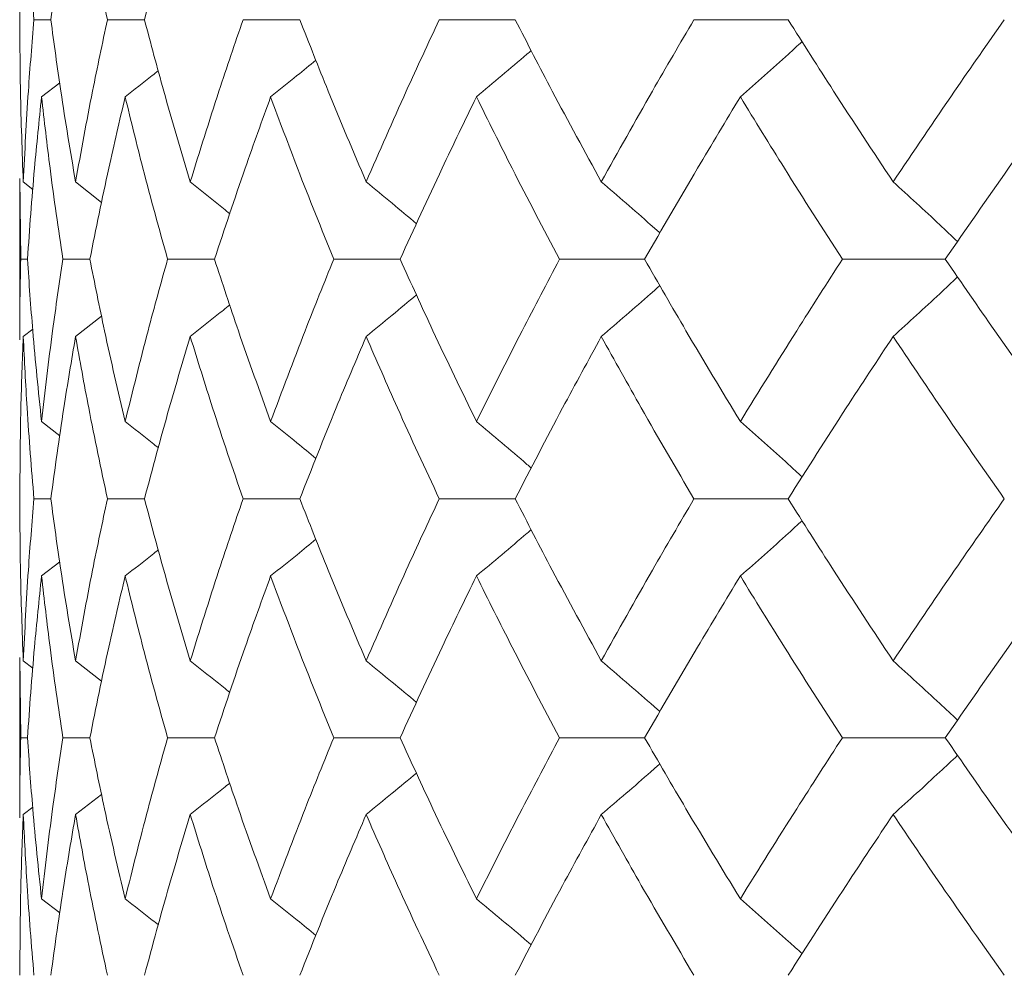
# Model space of a CAD drawing. Header units: inches. Extents: x -3.6 to 22.2, y -7.8 to 16.7.
# Tile 104 of 127: x 18.13 to 18.381, y 1.422 to 1.665. Entities that reach past the tile are written whole.
import ezdxf

# ---------------------------------------------------------------- set-up
doc = ezdxf.new("R2010")
doc.units = ezdxf.units.IN
doc.header["$MEASUREMENT"] = 0

msp = doc.modelspace()

# ---------------------------------------------------------------- linework, layer by layer
at = {"color": 7, "linetype": 'Continuous', "lineweight": 15}
for p, q in [((18.13798, 1.66547), (18.13368, 1.66547)), ((18.16187, 1.66547), (18.15243, 1.66547)), ((18.2015, 1.66547), (18.18702, 1.66547)), ((18.25643, 1.66547), (18.23708, 1.66547)), ((18.32606, 1.66547), (18.30204, 1.66547)), ((18.13562, 1.64576), (18.14024, 1.64935)), ((18.13008, 1.62494), (18.13008, 1.58375)), ((18.13031, 1.60435), (18.13011, 1.62494)), ((18.13096, 1.62407), (18.1334, 1.62218)), ((18.14429, 1.62407), (18.15095, 1.61886)), ((18.13202, 1.60435), (18.13031, 1.60435)), ((18.14794, 1.60435), (18.14106, 1.60435)), ((18.17974, 1.60435), (18.16777, 1.60435)), ((18.22709, 1.60435), (18.21015, 1.60435)), ((18.28945, 1.60435), (18.26774, 1.60435)), ((18.36616, 1.60435), (18.3399, 1.60435)), ((18.14429, 1.58462), (18.15092, 1.58981)), ((18.13096, 1.58462), (18.13335, 1.58648)), ((18.13562, 1.56293), (18.14028, 1.55931)), ((18.13798, 1.54322), (18.13368, 1.54322)), ((18.16187, 1.54322), (18.15243, 1.54322)), ((18.2015, 1.54322), (18.18702, 1.54322)), ((18.25643, 1.54322), (18.23708, 1.54322)), ((18.32606, 1.54322), (18.30204, 1.54322)), ((18.13562, 1.52354), (18.14024, 1.52712)), ((18.13008, 1.50277), (18.13008, 1.4618)), ((18.13031, 1.48227), (18.13011, 1.50277)), ((18.13096, 1.5019), (18.1334, 1.50002)), ((18.14429, 1.5019), (18.15095, 1.49671)), ((18.13202, 1.48227), (18.13031, 1.48227)), ((18.14794, 1.48227), (18.14106, 1.48227)), ((18.17974, 1.48227), (18.16777, 1.48227)), ((18.22709, 1.48227), (18.21015, 1.48227)), ((18.28945, 1.48227), (18.26774, 1.48227)), ((18.36616, 1.48227), (18.3399, 1.48227)), ((18.14429, 1.46267), (18.15092, 1.46782)), ((18.13096, 1.46267), (18.13335, 1.46451)), ((18.13562, 1.44115), (18.14027, 1.43757))]:
    msp.add_line(p, q, dxfattribs=at)
for points, knots in [([(18.13008, 1.66547), (18.13012, 1.67319), (18.13019, 1.68697), (18.13072, 1.70074), (18.13096, 1.70679)], [0, 0, 0, 0, 0.560274, 1, 1, 1, 1]), ([(18.13368, 1.66547), (18.13304, 1.67319), (18.13192, 1.68697), (18.13125, 1.70074), (18.13096, 1.70679)], [0, 0, 0, 0, 0.560274, 1, 1, 1, 1]), ([(18.13798, 1.66547), (18.13903, 1.67319), (18.14092, 1.68697), (18.14326, 1.70074), (18.14429, 1.70679)], [0, 0, 0, 0, 0.560274, 1, 1, 1, 1]), ([(18.15243, 1.66547), (18.15079, 1.67319), (18.14786, 1.68697), (18.14538, 1.70074), (18.14429, 1.70679)], [0, 0, 0, 0, 0.560274, 1, 1, 1, 1]), ([(18.16187, 1.66547), (18.16393, 1.67319), (18.16761, 1.68697), (18.17174, 1.70074), (18.17355, 1.70679)], [0, 0, 0, 0, 0.560274, 1, 1, 1, 1]), ([(18.13096, 1.62407), (18.13067, 1.6318), (18.13016, 1.64561), (18.1301, 1.6594), (18.13008, 1.66547)], [0, 0, 0, 0, 0.5601361, 1, 1, 1, 1]), ([(18.13096, 1.62407), (18.13134, 1.6318), (18.13203, 1.64561), (18.13317, 1.6594), (18.13368, 1.66547)], [0, 0, 0, 0, 0.5601361, 1, 1, 1, 1]), ([(18.14429, 1.62407), (18.14299, 1.6318), (18.14067, 1.64561), (18.1388, 1.6594), (18.13798, 1.66547)], [0, 0, 0, 0, 0.560136, 1, 1, 1, 1]), ([(18.14429, 1.62407), (18.14569, 1.6318), (18.14818, 1.64561), (18.15113, 1.6594), (18.15243, 1.66547)], [0, 0, 0, 0, 0.560136, 1, 1, 1, 1]), ([(18.17355, 1.62407), (18.17125, 1.6318), (18.16714, 1.64561), (18.16348, 1.6594), (18.16187, 1.66547)], [0, 0, 0, 0, 0.5601361, 1, 1, 1, 1]), ([(18.17355, 1.62407), (18.17595, 1.6318), (18.18022, 1.64561), (18.18495, 1.6594), (18.18702, 1.66547)], [0, 0, 0, 0, 0.560136, 1, 1, 1, 1]), ([(18.21842, 1.62407), (18.21515, 1.6318), (18.2093, 1.64561), (18.20388, 1.6594), (18.2015, 1.66547)], [0, 0, 0, 0, 0.560136, 1, 1, 1, 1]), ([(18.21842, 1.62407), (18.22179, 1.6318), (18.2278, 1.64561), (18.23424, 1.6594), (18.23708, 1.66547)], [0, 0, 0, 0, 0.560136, 1, 1, 1, 1]), ([(18.27841, 1.62407), (18.27419, 1.6318), (18.26667, 1.64561), (18.25956, 1.6594), (18.25643, 1.66547)], [0, 0, 0, 0, 0.5601361, 1, 1, 1, 1]), ([(18.27841, 1.62407), (18.28271, 1.6318), (18.29039, 1.64561), (18.29848, 1.6594), (18.30204, 1.66547)], [0, 0, 0, 0, 0.560136, 1, 1, 1, 1]), ([(18.35285, 1.62407), (18.34774, 1.6318), (18.33863, 1.64561), (18.3299, 1.6594), (18.32606, 1.66547)], [0, 0, 0, 0, 0.560136, 1, 1, 1, 1]), ([(18.35285, 1.62407), (18.35804, 1.6318), (18.3673, 1.64561), (18.37696, 1.6594), (18.38121, 1.66547)], [0, 0, 0, 0, 0.560136, 1, 1, 1, 1]), ([(18.31387, 1.64576), (18.31592, 1.64757), (18.32001, 1.65119), (18.32527, 1.65589), (18.32845, 1.65881), (18.32962, 1.65988)], [0, 0, 0, 0, 0.387866, 0.775733, 1, 1, 1, 1]), ([(18.24656, 1.64576), (18.24872, 1.64757), (18.25303, 1.65119), (18.25768, 1.65514), (18.26016, 1.65729), (18.26052, 1.6576)], [0, 0, 0, 0, 0.461333, 0.922665, 1, 1, 1, 1]), ([(18.19406, 1.64576), (18.1963, 1.64757), (18.20016, 1.65068), (18.20399, 1.65383), (18.2056, 1.65515)], [0, 0, 0, 0, 0.580604, 1, 1, 1, 1]), ([(18.15695, 1.64576), (18.15925, 1.64757), (18.16207, 1.64978), (18.16487, 1.65203), (18.16539, 1.65244)], [0, 0, 0, 0, 0.814996, 1, 1, 1, 1]), ([(18.13202, 1.60435), (18.13257, 1.61208), (18.13355, 1.62589), (18.13499, 1.63969), (18.13562, 1.64576)], [0, 0, 0, 0, 0.560071, 1, 1, 1, 1]), ([(18.14106, 1.60435), (18.13992, 1.61208), (18.13789, 1.62589), (18.13631, 1.63969), (18.13562, 1.64576)], [0, 0, 0, 0, 0.560071, 1, 1, 1, 1]), ([(18.14794, 1.60435), (18.1495, 1.61208), (18.15228, 1.62589), (18.15552, 1.63969), (18.15695, 1.64576)], [0, 0, 0, 0, 0.5600706, 1, 1, 1, 1]), ([(18.16777, 1.60435), (18.16563, 1.61208), (18.1618, 1.62589), (18.15843, 1.63969), (18.15695, 1.64576)], [0, 0, 0, 0, 0.560071, 1, 1, 1, 1]), ([(18.17974, 1.60435), (18.1823, 1.61208), (18.18686, 1.62589), (18.19186, 1.63969), (18.19406, 1.64576)], [0, 0, 0, 0, 0.560071, 1, 1, 1, 1]), ([(18.21015, 1.60435), (18.20703, 1.61208), (18.20146, 1.62589), (18.19632, 1.63969), (18.19406, 1.64576)], [0, 0, 0, 0, 0.560071, 1, 1, 1, 1]), ([(18.22709, 1.60435), (18.23061, 1.61208), (18.23689, 1.62589), (18.24361, 1.63969), (18.24656, 1.64576)], [0, 0, 0, 0, 0.560071, 1, 1, 1, 1]), ([(18.26774, 1.60435), (18.26367, 1.61208), (18.25641, 1.62589), (18.24957, 1.63969), (18.24656, 1.64576)], [0, 0, 0, 0, 0.560071, 1, 1, 1, 1]), ([(18.28945, 1.60435), (18.2939, 1.61208), (18.30184, 1.62589), (18.3102, 1.63969), (18.31387, 1.64576)], [0, 0, 0, 0, 0.560071, 1, 1, 1, 1]), ([(18.3399, 1.60435), (18.33493, 1.61208), (18.32607, 1.62589), (18.3176, 1.63969), (18.31387, 1.64576)], [0, 0, 0, 0, 0.560071, 1, 1, 1, 1]), ([(18.36616, 1.60435), (18.37149, 1.61208), (18.381, 1.62589), (18.39089, 1.63969), (18.39525, 1.64576)], [0, 0, 0, 0, 0.560071, 1, 1, 1, 1]), ([(18.17355, 1.62407), (18.17583, 1.62226), (18.1792, 1.61958), (18.18256, 1.61686), (18.18365, 1.61597)], [0, 0, 0, 0, 0.672904, 1, 1, 1, 1]), ([(18.21842, 1.62407), (18.22062, 1.62226), (18.22492, 1.61873), (18.22919, 1.61516), (18.23127, 1.61341)], [0, 0, 0, 0, 0.511985, 1, 1, 1, 1]), ([(18.27841, 1.62407), (18.28051, 1.62226), (18.28472, 1.61864), (18.2897, 1.61431), (18.29256, 1.61175), (18.29335, 1.61105)], [0, 0, 0, 0, 0.42034, 0.840681, 1, 1, 1, 1]), ([(18.35285, 1.62407), (18.35484, 1.62226), (18.35881, 1.61864), (18.36429, 1.61358), (18.36777, 1.61029), (18.36928, 1.60885)], [0, 0, 0, 0, 0.360211, 0.720422, 1, 1, 1, 1]), ([(18.13011, 1.58375), (18.1301, 1.58454), (18.13002, 1.5914), (18.13017, 1.59827), (18.13031, 1.60435)], [0, 0, 0, 0, 0.115039, 1, 1, 1, 1]), ([(18.13562, 1.56293), (18.13482, 1.57066), (18.1334, 1.58446), (18.13244, 1.59827), (18.13202, 1.60435)], [0, 0, 0, 0, 0.559933, 1, 1, 1, 1]), ([(18.13562, 1.56293), (18.13651, 1.57066), (18.1381, 1.58446), (18.14015, 1.59827), (18.14106, 1.60435)], [0, 0, 0, 0, 0.559933, 1, 1, 1, 1]), ([(18.15695, 1.56293), (18.15514, 1.57066), (18.15192, 1.58446), (18.14916, 1.59827), (18.14794, 1.60435)], [0, 0, 0, 0, 0.559933, 1, 1, 1, 1]), ([(18.15695, 1.56293), (18.15885, 1.57066), (18.16224, 1.58446), (18.16608, 1.59827), (18.16777, 1.60435)], [0, 0, 0, 0, 0.559933, 1, 1, 1, 1]), ([(18.19406, 1.56293), (18.19127, 1.57066), (18.18628, 1.58446), (18.18174, 1.59827), (18.17974, 1.60435)], [0, 0, 0, 0, 0.559933, 1, 1, 1, 1]), ([(18.19406, 1.56293), (18.19695, 1.57066), (18.2021, 1.58446), (18.20769, 1.59827), (18.21015, 1.60435)], [0, 0, 0, 0, 0.559933, 1, 1, 1, 1]), ([(18.24656, 1.56293), (18.24281, 1.57066), (18.23612, 1.58446), (18.22985, 1.59827), (18.22709, 1.60435)], [0, 0, 0, 0, 0.559933, 1, 1, 1, 1]), ([(18.24656, 1.56293), (18.2504, 1.57066), (18.25726, 1.58446), (18.26453, 1.59827), (18.26774, 1.60435)], [0, 0, 0, 0, 0.559933, 1, 1, 1, 1]), ([(18.31387, 1.56293), (18.3092, 1.57066), (18.30087, 1.58446), (18.29294, 1.59827), (18.28945, 1.60435)], [0, 0, 0, 0, 0.559933, 1, 1, 1, 1]), ([(18.31387, 1.56293), (18.31862, 1.57066), (18.32711, 1.58446), (18.33599, 1.59827), (18.3399, 1.60435)], [0, 0, 0, 0, 0.559933, 1, 1, 1, 1]), ([(18.39525, 1.56293), (18.38971, 1.57066), (18.37983, 1.58446), (18.37034, 1.59827), (18.36616, 1.60435)], [0, 0, 0, 0, 0.559933, 1, 1, 1, 1]), ([(18.27841, 1.58462), (18.28051, 1.58643), (18.28472, 1.59005), (18.2897, 1.59438), (18.29256, 1.59693), (18.29334, 1.59763)], [0, 0, 0, 0, 0.42064, 0.84128, 1, 1, 1, 1]), ([(18.35285, 1.58462), (18.35484, 1.58643), (18.35881, 1.59005), (18.36429, 1.59511), (18.36776, 1.5984), (18.36928, 1.59984)], [0, 0, 0, 0, 0.360346, 0.720692, 1, 1, 1, 1]), ([(18.21842, 1.58462), (18.22062, 1.58643), (18.22492, 1.58996), (18.22918, 1.59353), (18.23125, 1.59527)], [0, 0, 0, 0, 0.5126399, 1, 1, 1, 1]), ([(18.17355, 1.58462), (18.17583, 1.58643), (18.1792, 1.58911), (18.18254, 1.59182), (18.18363, 1.5927)], [0, 0, 0, 0, 0.6744894, 1, 1, 1, 1]), ([(18.13008, 1.54322), (18.13012, 1.55095), (18.13019, 1.56474), (18.13072, 1.57855), (18.13096, 1.58462)], [0, 0, 0, 0, 0.559868, 1, 1, 1, 1]), ([(18.13368, 1.54322), (18.13304, 1.55095), (18.13192, 1.56474), (18.13125, 1.57855), (18.13096, 1.58462)], [0, 0, 0, 0, 0.5598675, 1, 1, 1, 1]), ([(18.13798, 1.54322), (18.13903, 1.55095), (18.14092, 1.56474), (18.14326, 1.57855), (18.14429, 1.58462)], [0, 0, 0, 0, 0.559868, 1, 1, 1, 1]), ([(18.15243, 1.54322), (18.15079, 1.55095), (18.14786, 1.56474), (18.14538, 1.57855), (18.14429, 1.58462)], [0, 0, 0, 0, 0.559868, 1, 1, 1, 1]), ([(18.16187, 1.54322), (18.16393, 1.55095), (18.16761, 1.56474), (18.17174, 1.57855), (18.17355, 1.58462)], [0, 0, 0, 0, 0.559868, 1, 1, 1, 1]), ([(18.18702, 1.54322), (18.18439, 1.55095), (18.17968, 1.56474), (18.17543, 1.57855), (18.17355, 1.58462)], [0, 0, 0, 0, 0.559868, 1, 1, 1, 1]), ([(18.2015, 1.54322), (18.20454, 1.55095), (18.20997, 1.56474), (18.21584, 1.57855), (18.21842, 1.58462)], [0, 0, 0, 0, 0.5598675, 1, 1, 1, 1]), ([(18.23708, 1.54322), (18.23348, 1.55095), (18.22705, 1.56474), (18.22106, 1.57855), (18.21842, 1.58462)], [0, 0, 0, 0, 0.559868, 1, 1, 1, 1]), ([(18.25643, 1.54322), (18.26042, 1.55095), (18.26755, 1.56474), (18.27509, 1.57855), (18.27841, 1.58462)], [0, 0, 0, 0, 0.559868, 1, 1, 1, 1]), ([(18.30204, 1.54322), (18.29752, 1.55095), (18.28944, 1.56474), (18.28178, 1.57855), (18.27841, 1.58462)], [0, 0, 0, 0, 0.559868, 1, 1, 1, 1]), ([(18.32606, 1.54322), (18.33096, 1.55095), (18.3397, 1.56474), (18.34883, 1.57855), (18.35285, 1.58462)], [0, 0, 0, 0, 0.5598675, 1, 1, 1, 1]), ([(18.38121, 1.54322), (18.37581, 1.55095), (18.36617, 1.56474), (18.35692, 1.57855), (18.35285, 1.58462)], [0, 0, 0, 0, 0.5598675, 1, 1, 1, 1]), ([(18.15695, 1.56293), (18.15925, 1.56112), (18.16208, 1.5589), (18.16489, 1.55665), (18.16542, 1.55623)], [0, 0, 0, 0, 0.81232, 1, 1, 1, 1]), ([(18.19406, 1.56293), (18.1963, 1.56112), (18.20017, 1.55801), (18.204, 1.55485), (18.20562, 1.55352)], [0, 0, 0, 0, 0.579624, 1, 1, 1, 1]), ([(18.24656, 1.56293), (18.24872, 1.56112), (18.25303, 1.5575), (18.25768, 1.55355), (18.26017, 1.55139), (18.26053, 1.55108)], [0, 0, 0, 0, 0.460902, 0.921804, 1, 1, 1, 1]), ([(18.31387, 1.56293), (18.31592, 1.56112), (18.32001, 1.5575), (18.32527, 1.5528), (18.32846, 1.54988), (18.32963, 1.54881)], [0, 0, 0, 0, 0.38767, 0.775339, 1, 1, 1, 1]), ([(18.13096, 1.5019), (18.13067, 1.50961), (18.13016, 1.52337), (18.1301, 1.53715), (18.13008, 1.54322)], [0, 0, 0, 0, 0.55973, 1, 1, 1, 1]), ([(18.13096, 1.5019), (18.13134, 1.50961), (18.13203, 1.52337), (18.13317, 1.53715), (18.13368, 1.54322)], [0, 0, 0, 0, 0.55973, 1, 1, 1, 1]), ([(18.14429, 1.5019), (18.14299, 1.50961), (18.14066, 1.52337), (18.1388, 1.53715), (18.13798, 1.54322)], [0, 0, 0, 0, 0.55973, 1, 1, 1, 1]), ([(18.14429, 1.5019), (18.14569, 1.50961), (18.14818, 1.52337), (18.15113, 1.53715), (18.15243, 1.54322)], [0, 0, 0, 0, 0.55973, 1, 1, 1, 1]), ([(18.17355, 1.5019), (18.17125, 1.50961), (18.16714, 1.52337), (18.16348, 1.53715), (18.16187, 1.54322)], [0, 0, 0, 0, 0.55973, 1, 1, 1, 1]), ([(18.17355, 1.5019), (18.17595, 1.50961), (18.18023, 1.52337), (18.18495, 1.53715), (18.18702, 1.54322)], [0, 0, 0, 0, 0.55973, 1, 1, 1, 1]), ([(18.21842, 1.5019), (18.21515, 1.50961), (18.2093, 1.52337), (18.20388, 1.53715), (18.2015, 1.54322)], [0, 0, 0, 0, 0.55973, 1, 1, 1, 1]), ([(18.21842, 1.5019), (18.22179, 1.50961), (18.2278, 1.52337), (18.23424, 1.53715), (18.23708, 1.54322)], [0, 0, 0, 0, 0.55973, 1, 1, 1, 1]), ([(18.27841, 1.5019), (18.27419, 1.50961), (18.26667, 1.52337), (18.25956, 1.53715), (18.25643, 1.54322)], [0, 0, 0, 0, 0.55973, 1, 1, 1, 1]), ([(18.27841, 1.5019), (18.28271, 1.50961), (18.29039, 1.52337), (18.29848, 1.53715), (18.30204, 1.54322)], [0, 0, 0, 0, 0.55973, 1, 1, 1, 1]), ([(18.35285, 1.5019), (18.34775, 1.50961), (18.33862, 1.52337), (18.3299, 1.53715), (18.32606, 1.54322)], [0, 0, 0, 0, 0.55973, 1, 1, 1, 1]), ([(18.35285, 1.5019), (18.35804, 1.50961), (18.36731, 1.52337), (18.37696, 1.53715), (18.38121, 1.54322)], [0, 0, 0, 0, 0.55973, 1, 1, 1, 1]), ([(18.31387, 1.52354), (18.31592, 1.52534), (18.32002, 1.52895), (18.32527, 1.53365), (18.32846, 1.53657), (18.32962, 1.53764)], [0, 0, 0, 0, 0.388001, 0.776003, 1, 1, 1, 1]), ([(18.24656, 1.52354), (18.24872, 1.52534), (18.25303, 1.52896), (18.25768, 1.5329), (18.26017, 1.53505), (18.26052, 1.53536)], [0, 0, 0, 0, 0.461504, 0.923007, 1, 1, 1, 1]), ([(18.19406, 1.52354), (18.19631, 1.52534), (18.20017, 1.52845), (18.20399, 1.53159), (18.2056, 1.53291)], [0, 0, 0, 0, 0.58084, 1, 1, 1, 1]), ([(18.15695, 1.52354), (18.15925, 1.52534), (18.16207, 1.52755), (18.16487, 1.52979), (18.16539, 1.5302)], [0, 0, 0, 0, 0.81537, 1, 1, 1, 1]), ([(18.13202, 1.48227), (18.13257, 1.48996), (18.13355, 1.50371), (18.13499, 1.51747), (18.13562, 1.52354)], [0, 0, 0, 0, 0.559665, 1, 1, 1, 1]), ([(18.14106, 1.48227), (18.13992, 1.48996), (18.13788, 1.50371), (18.13631, 1.51747), (18.13562, 1.52354)], [0, 0, 0, 0, 0.559665, 1, 1, 1, 1]), ([(18.14794, 1.48227), (18.1495, 1.48996), (18.15228, 1.50371), (18.15552, 1.51747), (18.15695, 1.52354)], [0, 0, 0, 0, 0.5596645, 1, 1, 1, 1]), ([(18.16777, 1.48227), (18.16563, 1.48996), (18.1618, 1.50371), (18.15843, 1.51747), (18.15695, 1.52354)], [0, 0, 0, 0, 0.559665, 1, 1, 1, 1]), ([(18.17974, 1.48227), (18.1823, 1.48996), (18.18686, 1.50371), (18.19186, 1.51747), (18.19406, 1.52354)], [0, 0, 0, 0, 0.559665, 1, 1, 1, 1]), ([(18.21015, 1.48227), (18.20703, 1.48996), (18.20145, 1.50371), (18.19632, 1.51747), (18.19406, 1.52354)], [0, 0, 0, 0, 0.5596645, 1, 1, 1, 1]), ([(18.22709, 1.48227), (18.23061, 1.48996), (18.2369, 1.50371), (18.24361, 1.51747), (18.24656, 1.52354)], [0, 0, 0, 0, 0.559665, 1, 1, 1, 1]), ([(18.26774, 1.48227), (18.26367, 1.48996), (18.25641, 1.50371), (18.24957, 1.51747), (18.24656, 1.52354)], [0, 0, 0, 0, 0.559665, 1, 1, 1, 1]), ([(18.28945, 1.48227), (18.2939, 1.48996), (18.30185, 1.50371), (18.31019, 1.51747), (18.31387, 1.52354)], [0, 0, 0, 0, 0.559665, 1, 1, 1, 1]), ([(18.3399, 1.48227), (18.33493, 1.48996), (18.32606, 1.50371), (18.3176, 1.51747), (18.31387, 1.52354)], [0, 0, 0, 0, 0.559665, 1, 1, 1, 1]), ([(18.36616, 1.48227), (18.37148, 1.48996), (18.381, 1.50371), (18.39089, 1.51747), (18.39525, 1.52354)], [0, 0, 0, 0, 0.559665, 1, 1, 1, 1]), ([(18.17355, 1.5019), (18.17583, 1.5001), (18.17921, 1.49743), (18.18256, 1.49472), (18.18365, 1.49384)], [0, 0, 0, 0, 0.674052, 1, 1, 1, 1]), ([(18.21842, 1.5019), (18.22063, 1.5001), (18.22492, 1.49658), (18.22919, 1.49302), (18.23127, 1.49129)], [0, 0, 0, 0, 0.512874, 1, 1, 1, 1]), ([(18.27841, 1.5019), (18.28051, 1.50009), (18.28473, 1.49649), (18.28971, 1.49217), (18.29257, 1.48963), (18.29335, 1.48894)], [0, 0, 0, 0, 0.421083, 0.842166, 1, 1, 1, 1]), ([(18.35285, 1.5019), (18.35484, 1.5001), (18.35882, 1.49649), (18.3643, 1.49144), (18.36777, 1.48817), (18.36928, 1.48675)], [0, 0, 0, 0, 0.360851, 0.721702, 1, 1, 1, 1]), ([(18.13011, 1.4618), (18.1301, 1.46258), (18.13002, 1.4694), (18.13017, 1.47622), (18.13031, 1.48227)], [0, 0, 0, 0, 0.114506, 1, 1, 1, 1]), ([(18.13562, 1.44115), (18.13482, 1.44881), (18.1334, 1.4625), (18.13244, 1.47622), (18.13202, 1.48227)], [0, 0, 0, 0, 0.559527, 1, 1, 1, 1]), ([(18.13562, 1.44115), (18.13651, 1.44881), (18.1381, 1.4625), (18.14015, 1.47622), (18.14106, 1.48227)], [0, 0, 0, 0, 0.559527, 1, 1, 1, 1]), ([(18.15695, 1.44115), (18.15514, 1.44881), (18.15192, 1.4625), (18.14916, 1.47622), (18.14794, 1.48227)], [0, 0, 0, 0, 0.559527, 1, 1, 1, 1]), ([(18.15695, 1.44115), (18.15884, 1.44881), (18.16224, 1.4625), (18.16608, 1.47622), (18.16777, 1.48227)], [0, 0, 0, 0, 0.559527, 1, 1, 1, 1]), ([(18.19406, 1.44115), (18.19127, 1.44881), (18.18628, 1.4625), (18.18174, 1.47622), (18.17974, 1.48227)], [0, 0, 0, 0, 0.559527, 1, 1, 1, 1]), ([(18.19406, 1.44115), (18.19695, 1.44881), (18.2021, 1.4625), (18.20769, 1.47622), (18.21015, 1.48227)], [0, 0, 0, 0, 0.559527, 1, 1, 1, 1]), ([(18.24656, 1.44115), (18.24281, 1.44881), (18.23611, 1.4625), (18.22985, 1.47622), (18.22709, 1.48227)], [0, 0, 0, 0, 0.559527, 1, 1, 1, 1]), ([(18.24656, 1.44115), (18.2504, 1.44881), (18.25726, 1.4625), (18.26453, 1.47622), (18.26774, 1.48227)], [0, 0, 0, 0, 0.559527, 1, 1, 1, 1]), ([(18.31387, 1.44115), (18.3092, 1.44881), (18.30086, 1.4625), (18.29294, 1.47622), (18.28945, 1.48227)], [0, 0, 0, 0, 0.559527, 1, 1, 1, 1]), ([(18.31387, 1.44115), (18.31862, 1.44881), (18.32711, 1.4625), (18.33599, 1.47622), (18.3399, 1.48227)], [0, 0, 0, 0, 0.559527, 1, 1, 1, 1]), ([(18.39525, 1.44115), (18.38972, 1.44881), (18.37983, 1.4625), (18.37034, 1.47622), (18.36616, 1.48227)], [0, 0, 0, 0, 0.559527, 1, 1, 1, 1]), ([(18.35285, 1.46267), (18.35484, 1.46447), (18.35882, 1.46807), (18.3643, 1.4731), (18.36777, 1.47637), (18.36928, 1.47779)], [0, 0, 0, 0, 0.361223, 0.722446, 1, 1, 1, 1]), ([(18.27841, 1.46267), (18.28052, 1.46447), (18.28474, 1.46807), (18.28972, 1.47238), (18.29257, 1.47491), (18.29334, 1.47559)], [0, 0, 0, 0, 0.421667, 0.843334, 1, 1, 1, 1]), ([(18.21842, 1.46267), (18.22063, 1.46447), (18.22492, 1.46797), (18.22918, 1.47152), (18.23125, 1.47324)], [0, 0, 0, 0, 0.5139, 1, 1, 1, 1]), ([(18.17355, 1.46267), (18.17583, 1.46447), (18.1792, 1.46713), (18.18255, 1.46982), (18.18363, 1.47069)], [0, 0, 0, 0, 0.676171, 1, 1, 1, 1]), ([(18.13008, 1.42165), (18.13012, 1.42929), (18.13019, 1.44295), (18.13072, 1.45664), (18.13096, 1.46267)], [0, 0, 0, 0, 0.559462, 1, 1, 1, 1]), ([(18.13368, 1.42165), (18.13305, 1.42929), (18.13192, 1.44295), (18.13125, 1.45664), (18.13096, 1.46267)], [0, 0, 0, 0, 0.559462, 1, 1, 1, 1]), ([(18.13798, 1.42165), (18.13903, 1.42929), (18.14092, 1.44295), (18.14326, 1.45664), (18.14429, 1.46267)], [0, 0, 0, 0, 0.559462, 1, 1, 1, 1]), ([(18.15243, 1.42165), (18.15079, 1.42929), (18.14786, 1.44295), (18.14538, 1.45664), (18.14429, 1.46267)], [0, 0, 0, 0, 0.559462, 1, 1, 1, 1]), ([(18.16187, 1.42165), (18.16393, 1.42929), (18.16761, 1.44295), (18.17174, 1.45664), (18.17355, 1.46267)], [0, 0, 0, 0, 0.559462, 1, 1, 1, 1]), ([(18.18702, 1.42165), (18.18439, 1.42929), (18.17968, 1.44295), (18.17543, 1.45664), (18.17355, 1.46267)], [0, 0, 0, 0, 0.559462, 1, 1, 1, 1]), ([(18.2015, 1.42165), (18.20454, 1.42929), (18.20998, 1.44295), (18.21584, 1.45664), (18.21842, 1.46267)], [0, 0, 0, 0, 0.559462, 1, 1, 1, 1]), ([(18.23708, 1.42165), (18.23348, 1.42929), (18.22705, 1.44295), (18.22106, 1.45664), (18.21842, 1.46267)], [0, 0, 0, 0, 0.559462, 1, 1, 1, 1]), ([(18.25643, 1.42165), (18.26042, 1.42929), (18.26755, 1.44295), (18.27509, 1.45664), (18.27841, 1.46267)], [0, 0, 0, 0, 0.559462, 1, 1, 1, 1]), ([(18.30204, 1.42165), (18.29752, 1.42929), (18.28944, 1.44295), (18.28178, 1.45664), (18.27841, 1.46267)], [0, 0, 0, 0, 0.559462, 1, 1, 1, 1]), ([(18.32606, 1.42165), (18.33096, 1.42929), (18.3397, 1.44295), (18.34883, 1.45664), (18.35285, 1.46267)], [0, 0, 0, 0, 0.559462, 1, 1, 1, 1]), ([(18.38121, 1.42165), (18.37581, 1.42929), (18.36617, 1.44295), (18.35692, 1.45664), (18.35285, 1.46267)], [0, 0, 0, 0, 0.559462, 1, 1, 1, 1]), ([(18.15695, 1.44115), (18.15926, 1.43936), (18.16209, 1.43716), (18.1649, 1.43493), (18.16542, 1.43452)], [0, 0, 0, 0, 0.81536, 1, 1, 1, 1]), ([(18.19406, 1.44115), (18.19631, 1.43936), (18.20018, 1.43627), (18.20401, 1.43315), (18.20562, 1.43184)], [0, 0, 0, 0, 0.581822, 1, 1, 1, 1]), ([(18.24656, 1.44115), (18.24873, 1.43935), (18.25305, 1.43576), (18.25771, 1.43185), (18.26019, 1.42971), (18.26053, 1.42942)], [0, 0, 0, 0, 0.462668, 0.925337, 1, 1, 1, 1]), ([(18.31387, 1.44115), (18.31592, 1.43935), (18.32004, 1.43576), (18.32529, 1.4311), (18.32847, 1.42822), (18.32963, 1.42717)], [0, 0, 0, 0, 0.389165, 0.778331, 1, 1, 1, 1])]:
    msp.add_open_spline(points, degree=3, knots=knots, dxfattribs=at)

doc.saveas('drawing.dxf')
